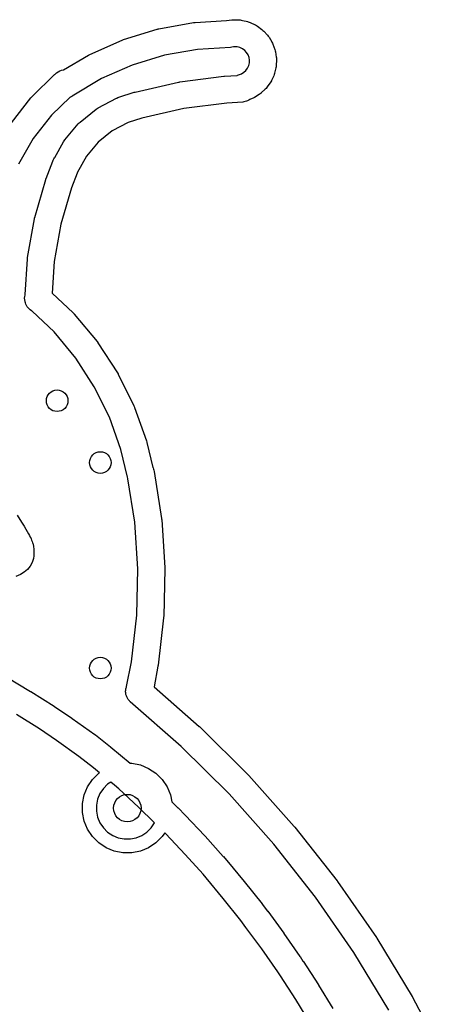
# Model space of a CAD drawing. Extents: x 4.86 to 6.83, y -5.61 to -2.67.
# Tile 17 of 17: x 6.12 to 6.74, y -4.11 to -2.67. Entities that reach past the tile are written whole.
import ezdxf

# ---------------------------------------------------------------- set-up
doc = ezdxf.new("R2010")
doc.units = 0
doc.header["$MEASUREMENT"] = 0
doc.layers.add('BLACK', color=7, linetype='CONTINUOUS')

msp = doc.modelspace()

# ---------------------------------------------------------------- linework, layer by layer
at = {"layer": 'BLACK', "linetype": 'CONTINUOUS'}
for p, q in [((6.32563, -2.68148), (6.37624, -2.67247)), ((6.37624, -2.67247), (6.37644, -2.67243)), ((6.37644, -2.67243), (6.37749, -2.67232)), ((6.37749, -2.67232), (6.37854, -2.6722)), ((6.37854, -2.6722), (6.42419, -2.66953)), ((6.42419, -2.66953), (6.42428, -2.6695)), ((6.42428, -2.6695), (6.43211, -2.66834)), ((6.43211, -2.66834), (6.43238, -2.6683)), ((6.43211, -2.66834), (6.43211, -2.66834)), ((6.43211, -2.66834), (6.43211, -2.66834)), ((6.43238, -2.6683), (6.43417, -2.66824)), ((6.43417, -2.66824), (6.43595, -2.66815)), ((6.43595, -2.66815), (6.44386, -2.66853)), ((6.44386, -2.66853), (6.44386, -2.66853)), ((6.44386, -2.66853), (6.44386, -2.66853)), ((6.44386, -2.66853), (6.44413, -2.66855)), ((6.44413, -2.66855), (6.44589, -2.66883)), ((6.44589, -2.66883), (6.44766, -2.66909)), ((6.44766, -2.66909), (6.45535, -2.671)), ((6.45535, -2.671), (6.45535, -2.671)), ((6.45535, -2.671), (6.45535, -2.671)), ((6.45535, -2.671), (6.45561, -2.67107)), ((6.45561, -2.67107), (6.45729, -2.67169)), ((6.45729, -2.67169), (6.45897, -2.67229)), ((6.45897, -2.67229), (6.46614, -2.67566)), ((6.27416, -2.69706), (6.32332, -2.68204)), ((6.32332, -2.68204), (6.32352, -2.68198)), ((6.32352, -2.68198), (6.32458, -2.68173)), ((6.32458, -2.68173), (6.32563, -2.68148)), ((6.46614, -2.67566), (6.46614, -2.67566)), ((6.46614, -2.67566), (6.46614, -2.67566)), ((6.46614, -2.67566), (6.46638, -2.67578)), ((6.46638, -2.67578), (6.4679, -2.67671)), ((6.4679, -2.67671), (6.46944, -2.67762)), ((6.46944, -2.67762), (6.47581, -2.68232)), ((6.47581, -2.68232), (6.47581, -2.68232)), ((6.47581, -2.68232), (6.47582, -2.68232)), ((6.47582, -2.68232), (6.47603, -2.68248)), ((6.47603, -2.68248), (6.47734, -2.68369)), ((6.47734, -2.68369), (6.47867, -2.68489)), ((6.47867, -2.68489), (6.48402, -2.69073)), ((6.22494, -2.71872), (6.27194, -2.69789)), ((6.27194, -2.69789), (6.27213, -2.69781)), ((6.27213, -2.69781), (6.27315, -2.69744)), ((6.27315, -2.69744), (6.27416, -2.69706)), ((6.48402, -2.69073), (6.48402, -2.69073)), ((6.48402, -2.69073), (6.48402, -2.69073)), ((6.48402, -2.69073), (6.4842, -2.69094)), ((6.4842, -2.69094), (6.48525, -2.69238)), ((6.48525, -2.69238), (6.48632, -2.69381)), ((6.48632, -2.69381), (6.49043, -2.70058)), ((6.49043, -2.70058), (6.49043, -2.70058)), ((6.49043, -2.70058), (6.49043, -2.70058)), ((6.49043, -2.70058), (6.49057, -2.70082)), ((6.49057, -2.70082), (6.49132, -2.70243)), ((6.382, -2.71143), (6.3337, -2.72003)), ((6.42993, -2.70863), (6.382, -2.71143)), ((6.43228, -2.70835), (6.42993, -2.70863)), ((6.43458, -2.70779), (6.43228, -2.70835)), ((6.43463, -2.70777), (6.43458, -2.70779)), ((6.43598, -2.70757), (6.43463, -2.70777)), ((6.44003, -2.70777), (6.43598, -2.70757)), ((6.44397, -2.70875), (6.44003, -2.70777)), ((6.44765, -2.71047), (6.44397, -2.70875)), ((6.45092, -2.71288), (6.44765, -2.71047)), ((6.45366, -2.71587), (6.45092, -2.71288)), ((6.45576, -2.71935), (6.45366, -2.71587)), ((6.49132, -2.70243), (6.49209, -2.70404)), ((6.49209, -2.70404), (6.4948, -2.71148)), ((6.4948, -2.71148), (6.4948, -2.71149)), ((6.4948, -2.71149), (6.4948, -2.71149)), ((6.4948, -2.71149), (6.49489, -2.71174)), ((6.49489, -2.71174), (6.49531, -2.71348)), ((6.49531, -2.71348), (6.49576, -2.71521)), ((6.49576, -2.71521), (6.49698, -2.72303)), ((6.18655, -2.74143), (6.22284, -2.71981)), ((6.22284, -2.71981), (6.22301, -2.7197)), ((6.22301, -2.7197), (6.22398, -2.71921)), ((6.22398, -2.71921), (6.22494, -2.71872)), ((6.3337, -2.72003), (6.2868, -2.73437)), ((6.45715, -2.72316), (6.45576, -2.71935)), ((6.45778, -2.72717), (6.45715, -2.72316)), ((6.45761, -2.73123), (6.45778, -2.72717)), ((6.49719, -2.72687), (6.49687, -2.73478)), ((6.49698, -2.72303), (6.49702, -2.7233)), ((6.49702, -2.7233), (6.49709, -2.72509)), ((6.49709, -2.72509), (6.49719, -2.72687)), ((6.17641, -2.74577), (6.17859, -2.74421)), ((6.17859, -2.74421), (6.18095, -2.74296)), ((6.18095, -2.74296), (6.18347, -2.74204)), ((6.18347, -2.74204), (6.18609, -2.74147)), ((6.18609, -2.74147), (6.18655, -2.74143)), ((6.2868, -2.73437), (6.24197, -2.75423)), ((6.44614, -2.74704), (6.4496, -2.74491)), ((6.4496, -2.74491), (6.45257, -2.74215)), ((6.45257, -2.74215), (6.45496, -2.73886)), ((6.45496, -2.73886), (6.45666, -2.73518)), ((6.45666, -2.73518), (6.45761, -2.73123)), ((6.49633, -2.73859), (6.49448, -2.74628)), ((6.49658, -2.73682), (6.49633, -2.73859)), ((6.49685, -2.73506), (6.49658, -2.73682)), ((6.49687, -2.73478), (6.49685, -2.73506)), ((6.14052, -2.78038), (6.17341, -2.74836)), ((6.17341, -2.74836), (6.17355, -2.74822)), ((6.17355, -2.74822), (6.17402, -2.74783)), ((6.17402, -2.74783), (6.17445, -2.74742)), ((6.17445, -2.74742), (6.17625, -2.7459)), ((6.17625, -2.7459), (6.17641, -2.74577)), ((6.24197, -2.75423), (6.19884, -2.77994)), ((6.29099, -2.77371), (6.35417, -2.75938)), ((6.35417, -2.75938), (6.35477, -2.75926)), ((6.35477, -2.75926), (6.35538, -2.75917)), ((6.35538, -2.75917), (6.35599, -2.75906)), ((6.35599, -2.75906), (6.42023, -2.75074)), ((6.42023, -2.75074), (6.42085, -2.75067)), ((6.42085, -2.75067), (6.42118, -2.75065)), ((6.42118, -2.75065), (6.4215, -2.75061)), ((6.4215, -2.75061), (6.4398, -2.74944)), ((6.4398, -2.74944), (6.4402, -2.74929)), ((6.4402, -2.74929), (6.44053, -2.74913)), ((6.44053, -2.74913), (6.44614, -2.74704)), ((6.48886, -2.75888), (6.48796, -2.76042)), ((6.48978, -2.75735), (6.48886, -2.75888)), ((6.4899, -2.75711), (6.48978, -2.75735)), ((6.49322, -2.74991), (6.4899, -2.75711)), ((6.4938, -2.74823), (6.49322, -2.74991)), ((6.49441, -2.74655), (6.4938, -2.74823)), ((6.49448, -2.74628), (6.49441, -2.74655)), ((6.2898, -2.77404), (6.29099, -2.77371)), ((6.48076, -2.76971), (6.47495, -2.77509)), ((6.48194, -2.76837), (6.48076, -2.76971)), ((6.48314, -2.76705), (6.48194, -2.76837)), ((6.4833, -2.76683), (6.48314, -2.76705)), ((6.48796, -2.76042), (6.4833, -2.76683)), ((6.4833, -2.76683), (6.4833, -2.76683)), ((6.4833, -2.76683), (6.4833, -2.76683)), ((6.11049, -2.81856), (6.13873, -2.78237)), ((6.13873, -2.78237), (6.13886, -2.78221)), ((6.13886, -2.78221), (6.13969, -2.7813)), ((6.13969, -2.7813), (6.14052, -2.78038)), ((6.196, -2.78131), (6.16894, -2.80765)), ((6.19654, -2.78112), (6.196, -2.78131)), ((6.19866, -2.78005), (6.19654, -2.78112)), ((6.19884, -2.77994), (6.19866, -2.78005)), ((6.23719, -2.79657), (6.26386, -2.7826)), ((6.26386, -2.7826), (6.2641, -2.78248)), ((6.2641, -2.78248), (6.26556, -2.78191)), ((6.26556, -2.78191), (6.26701, -2.78129)), ((6.26701, -2.78129), (6.28929, -2.77417)), ((6.28929, -2.77417), (6.28956, -2.77409)), ((6.28956, -2.77409), (6.2898, -2.77404)), ((6.45164, -2.78778), (6.44982, -2.78815)), ((6.45341, -2.78723), (6.45164, -2.78778)), ((6.45512, -2.78652), (6.45341, -2.78723)), ((6.45676, -2.78565), (6.45512, -2.78652)), ((6.45831, -2.78463), (6.45676, -2.78565)), ((6.45856, -2.78442), (6.45831, -2.78463)), ((6.46169, -2.78326), (6.45856, -2.78442)), ((6.4633, -2.78247), (6.46169, -2.78326)), ((6.46491, -2.78171), (6.4633, -2.78247)), ((6.46515, -2.78157), (6.46491, -2.78171)), ((6.47189, -2.77742), (6.46515, -2.78157)), ((6.46515, -2.78157), (6.46515, -2.78157)), ((6.46515, -2.78157), (6.46515, -2.78157)), ((6.47331, -2.77634), (6.47189, -2.77742)), ((6.47475, -2.77528), (6.47331, -2.77634)), ((6.47495, -2.77509), (6.47475, -2.77528)), ((6.21054, -2.81756), (6.23398, -2.79868)), ((6.23398, -2.79868), (6.2342, -2.79851)), ((6.2342, -2.79851), (6.2357, -2.79755)), ((6.2357, -2.79755), (6.23719, -2.79657)), ((6.36197, -2.79798), (6.30047, -2.81194)), ((6.42466, -2.78986), (6.36197, -2.79798)), ((6.44798, -2.78836), (6.42466, -2.78986)), ((6.44982, -2.78815), (6.44798, -2.78836)), ((6.16894, -2.80765), (6.14235, -2.84172)), ((6.30047, -2.81194), (6.28061, -2.81827)), ((6.18847, -2.84333), (6.2078, -2.82025)), ((6.2078, -2.82025), (6.20798, -2.82004)), ((6.2078, -2.82025), (6.2078, -2.82025)), ((6.2078, -2.82025), (6.2078, -2.82025)), ((6.20798, -2.82004), (6.20927, -2.81881)), ((6.20927, -2.81881), (6.21054, -2.81756)), ((6.25718, -2.83055), (6.23674, -2.84701)), ((6.28061, -2.81827), (6.25718, -2.83055)), ((6.14235, -2.84172), (6.12064, -2.87908)), ((6.18644, -2.84626), (6.18747, -2.8448)), ((6.18747, -2.8448), (6.18847, -2.84333)), ((6.17391, -2.8691), (6.1863, -2.8465)), ((6.1863, -2.8465), (6.18644, -2.84626)), ((6.1863, -2.8465), (6.1863, -2.8465)), ((6.1863, -2.8465), (6.1863, -2.8465)), ((6.23674, -2.84701), (6.21989, -2.86713)), ((6.17073, -2.87453), (6.1712, -2.87339)), ((6.1712, -2.87339), (6.17221, -2.87147)), ((6.17221, -2.87147), (6.17341, -2.86968)), ((6.17341, -2.86968), (6.17391, -2.8691)), ((6.21989, -2.86713), (6.20634, -2.89182)), ((6.16097, -2.90008), (6.17073, -2.87453)), ((6.1444, -2.95672), (6.16046, -2.9016)), ((6.16046, -2.9016), (6.16084, -2.90042)), ((6.16084, -2.90042), (6.16091, -2.90025)), ((6.16091, -2.90025), (6.16097, -2.90008)), ((6.20613, -2.89218), (6.19804, -2.91338)), ((6.20621, -2.89206), (6.20613, -2.89218)), ((6.20634, -2.89182), (6.20621, -2.89206)), ((6.19804, -2.91338), (6.1825, -2.96669)), ((6.13399, -3.01537), (6.14391, -2.95882)), ((6.14391, -2.95882), (6.14416, -2.95761)), ((6.14416, -2.95761), (6.14429, -2.95717)), ((6.14429, -2.95717), (6.1444, -2.95672)), ((6.1825, -2.96669), (6.17296, -3.02111)), ((6.13043, -3.06938), (6.13373, -3.01752)), ((6.13373, -3.01752), (6.13385, -3.01629)), ((6.13385, -3.01629), (6.13394, -3.01583)), ((6.13394, -3.01583), (6.13399, -3.01537)), ((6.17296, -3.02111), (6.17002, -3.0671)), ((6.12969, -3.07473), (6.12981, -3.07243)), ((6.12984, -3.07703), (6.12969, -3.07473)), ((6.12981, -3.07243), (6.1302, -3.07017)), ((6.1302, -3.07017), (6.13043, -3.06938)), ((6.17002, -3.0671), (6.20058, -3.09623)), ((6.13026, -3.07929), (6.12984, -3.07703)), ((6.13045, -3.07994), (6.13026, -3.07929)), ((6.13074, -3.08125), (6.13045, -3.07994)), ((6.13142, -3.0833), (6.13074, -3.08125)), ((6.13232, -3.08527), (6.13142, -3.0833)), ((6.13344, -3.08712), (6.13232, -3.08527)), ((6.13475, -3.08884), (6.13344, -3.08712)), ((6.13624, -3.09041), (6.13475, -3.08884)), ((6.1379, -3.0918), (6.13624, -3.09041)), ((6.13969, -3.09301), (6.1379, -3.0918)), ((6.14069, -3.09352), (6.13969, -3.09301)), ((6.17258, -3.12393), (6.14069, -3.09352)), ((6.20058, -3.09623), (6.20195, -3.09768)), ((6.20195, -3.09768), (6.20204, -3.0978)), ((6.20204, -3.0978), (6.20215, -3.09791)), ((6.20215, -3.09791), (6.23533, -3.13793)), ((6.20428, -3.16217), (6.17258, -3.12393)), ((6.23533, -3.13793), (6.23652, -3.13952)), ((6.23652, -3.13952), (6.2366, -3.13966)), ((6.2366, -3.13966), (6.23669, -3.13978)), ((6.23669, -3.13978), (6.26497, -3.18339)), ((6.23131, -3.20385), (6.20428, -3.16217)), ((6.26497, -3.18339), (6.26597, -3.18512)), ((6.26597, -3.18512), (6.26603, -3.18526)), ((6.26603, -3.18526), (6.26611, -3.18539)), ((6.26611, -3.18539), (6.28911, -3.23201)), ((6.25329, -3.24839), (6.23131, -3.20385)), ((6.28911, -3.23201), (6.2899, -3.23384)), ((6.2899, -3.23384), (6.28994, -3.23398)), ((6.28994, -3.23398), (6.29, -3.23413)), ((6.29, -3.23413), (6.30741, -3.2831)), ((6.26996, -3.2953), (6.25329, -3.24839)), ((6.30741, -3.2831), (6.30798, -3.28501)), ((6.30798, -3.28501), (6.30799, -3.28506)), ((6.30799, -3.28506), (6.308, -3.28511)), ((6.308, -3.28511), (6.31677, -3.32172)), ((6.27965, -3.33578), (6.26996, -3.2953)), ((6.31677, -3.32172), (6.31708, -3.32234)), ((6.31708, -3.32234), (6.31775, -3.32399)), ((6.31775, -3.32399), (6.31827, -3.3257)), ((6.31827, -3.3257), (6.31863, -3.32745)), ((6.31863, -3.32745), (6.32951, -3.39639)), ((6.28032, -3.33799), (6.27965, -3.33578)), ((6.2805, -3.3384), (6.28032, -3.33799)), ((6.29048, -3.40165), (6.2805, -3.3384)), ((6.11897, -3.39149), (6.12278, -3.39755)), ((6.12278, -3.39755), (6.12278, -3.39755)), ((6.12278, -3.39755), (6.12278, -3.39755)), ((6.12278, -3.39755), (6.12609, -3.40289)), ((6.12609, -3.40289), (6.12609, -3.40289)), ((6.12609, -3.40289), (6.12609, -3.40289)), ((6.12609, -3.40289), (6.12896, -3.40757)), ((6.29496, -3.4695), (6.29048, -3.40165)), ((6.32951, -3.39639), (6.32965, -3.39748)), ((6.32965, -3.39748), (6.32967, -3.39782)), ((6.32967, -3.39782), (6.32971, -3.39816)), ((6.32971, -3.39816), (6.3343, -3.4678)), ((6.12896, -3.40757), (6.12896, -3.40757)), ((6.12896, -3.40757), (6.12896, -3.40757)), ((6.12896, -3.40757), (6.13142, -3.41166)), ((6.13142, -3.41166), (6.13143, -3.41166)), ((6.13143, -3.41166), (6.13143, -3.41166)), ((6.13143, -3.41166), (6.13352, -3.41524)), ((6.13352, -3.41524), (6.13352, -3.41524)), ((6.13352, -3.41524), (6.13352, -3.41524)), ((6.13352, -3.41524), (6.13352, -3.41524)), ((6.13352, -3.41524), (6.13528, -3.41837)), ((6.13528, -3.41837), (6.13528, -3.41837)), ((6.13528, -3.41837), (6.13528, -3.41837)), ((6.13528, -3.41837), (6.13528, -3.41838)), ((6.13528, -3.41838), (6.13676, -3.42112)), ((6.13676, -3.42112), (6.13676, -3.42113)), ((6.13676, -3.42113), (6.13676, -3.42113)), ((6.13676, -3.42113), (6.13676, -3.42113)), ((6.13676, -3.42113), (6.13798, -3.42357)), ((6.13798, -3.42357), (6.13798, -3.42357)), ((6.13798, -3.42357), (6.13799, -3.42357)), ((6.13799, -3.42357), (6.13799, -3.42357)), ((6.13799, -3.42357), (6.139, -3.42577)), ((6.139, -3.42577), (6.139, -3.42578)), ((6.139, -3.42578), (6.139, -3.42578)), ((6.139, -3.42578), (6.139, -3.42578)), ((6.139, -3.42578), (6.13984, -3.42781)), ((6.13984, -3.42781), (6.13984, -3.42781)), ((6.13984, -3.42781), (6.13984, -3.42781)), ((6.13984, -3.42781), (6.13985, -3.42781)), ((6.13985, -3.42781), (6.14055, -3.42974)), ((6.14055, -3.42974), (6.14055, -3.42974)), ((6.14055, -3.42974), (6.14056, -3.42974)), ((6.14056, -3.42974), (6.14056, -3.42975)), ((6.14056, -3.42975), (6.14117, -3.43164)), ((6.14117, -3.43164), (6.14117, -3.43164)), ((6.14117, -3.43164), (6.14117, -3.43164)), ((6.14117, -3.43164), (6.14117, -3.43164)), ((6.14117, -3.43164), (6.1414, -3.43238)), ((6.1414, -3.43238), (6.1414, -3.43238)), ((6.1414, -3.43238), (6.1414, -3.43239)), ((6.1414, -3.43239), (6.1414, -3.43239)), ((6.1414, -3.43239), (6.14239, -3.43669)), ((6.14239, -3.43669), (6.14239, -3.43669)), ((6.14239, -3.43669), (6.14239, -3.4367)), ((6.14239, -3.4367), (6.1424, -3.43671)), ((6.1424, -3.43671), (6.14302, -3.44143)), ((6.14302, -3.44143), (6.14302, -3.44143)), ((6.14302, -3.44143), (6.14302, -3.44144)), ((6.14302, -3.44144), (6.14303, -3.44145)), ((6.14303, -3.44145), (6.14327, -3.44624)), ((6.14327, -3.44625), (6.14312, -3.45075)), ((6.14327, -3.44624), (6.14327, -3.44624)), ((6.14327, -3.44624), (6.14327, -3.44625)), ((6.14327, -3.44625), (6.14327, -3.44625)), ((6.14058, -3.46059), (6.13773, -3.46588)), ((6.14059, -3.46058), (6.14058, -3.46059)), ((6.1406, -3.46056), (6.14059, -3.46058)), ((6.14252, -3.45467), (6.1406, -3.46056)), ((6.1406, -3.46056), (6.1406, -3.46056)), ((6.14253, -3.45465), (6.14252, -3.45466)), ((6.14252, -3.45466), (6.14252, -3.45467)), ((6.14254, -3.45461), (6.14253, -3.45462)), ((6.14253, -3.45462), (6.14253, -3.45465)), ((6.14253, -3.45465), (6.14253, -3.45465)), ((6.14311, -3.45077), (6.14254, -3.4546)), ((6.14254, -3.4546), (6.14254, -3.45461)), ((6.14254, -3.45461), (6.14254, -3.45461)), ((6.14312, -3.45075), (6.14311, -3.45076)), ((6.14311, -3.45076), (6.14311, -3.45077)), ((6.14312, -3.45075), (6.14312, -3.45075)), ((6.12918, -3.47472), (6.12357, -3.47817)), ((6.12919, -3.47471), (6.12918, -3.47472)), ((6.1292, -3.4747), (6.12919, -3.47471)), ((6.1339, -3.47063), (6.1292, -3.4747)), ((6.1292, -3.4747), (6.1292, -3.4747)), ((6.13391, -3.47061), (6.1339, -3.47063)), ((6.13392, -3.4706), (6.13391, -3.47061)), ((6.13393, -3.4706), (6.13392, -3.4706)), ((6.13771, -3.46591), (6.13393, -3.4706)), ((6.13772, -3.4659), (6.13771, -3.46591)), ((6.13773, -3.46589), (6.13772, -3.4659)), ((6.13773, -3.46588), (6.13773, -3.46589)), ((6.29327, -3.53748), (6.29496, -3.4695)), ((6.33434, -3.46959), (6.3326, -3.53936)), ((6.3343, -3.4678), (6.33435, -3.4689)), ((6.33435, -3.4689), (6.33433, -3.46924)), ((6.33433, -3.46924), (6.33434, -3.46959)), ((6.12355, -3.47818), (6.11704, -3.481)), ((6.12356, -3.47818), (6.12355, -3.47818)), ((6.12357, -3.47817), (6.12356, -3.47818)), ((6.12357, -3.47817), (6.12357, -3.47817)), ((6.2854, -3.60521), (6.29327, -3.53748)), ((6.33248, -3.54114), (6.32443, -3.61046)), ((6.3325, -3.54079), (6.33248, -3.54114)), ((6.33255, -3.54045), (6.3325, -3.54079)), ((6.3326, -3.53936), (6.33255, -3.54045)), ((6.27851, -3.64142), (6.2854, -3.60521)), ((6.32421, -3.61187), (6.31853, -3.64171)), ((6.32423, -3.61171), (6.32421, -3.61187)), ((6.32427, -3.61155), (6.32423, -3.61171)), ((6.32443, -3.61046), (6.32427, -3.61155)), ((6.10363, -3.62782), (6.13845, -3.6487)), ((6.13845, -3.6487), (6.13868, -3.64885)), ((6.13868, -3.64885), (6.13875, -3.64889)), ((6.13875, -3.64889), (6.13882, -3.64893)), ((6.13882, -3.64893), (6.17259, -3.6702)), ((6.27708, -3.64818), (6.27715, -3.64698)), ((6.27708, -3.64938), (6.27708, -3.64818)), ((6.27715, -3.65058), (6.27708, -3.64938)), ((6.27715, -3.64698), (6.2773, -3.64579)), ((6.2773, -3.64579), (6.27752, -3.64461)), ((6.27752, -3.64461), (6.27781, -3.64344)), ((6.27781, -3.64344), (6.27817, -3.64229)), ((6.27817, -3.64229), (6.27851, -3.64142)), ((6.31853, -3.64171), (6.38456, -3.69967)), ((6.2773, -3.65178), (6.27715, -3.65058)), ((6.27752, -3.65296), (6.2773, -3.65178)), ((6.27781, -3.65413), (6.27752, -3.65296)), ((6.27817, -3.65527), (6.27781, -3.65413)), ((6.2786, -3.6564), (6.27817, -3.65527)), ((6.2791, -3.65749), (6.2786, -3.6564)), ((6.27966, -3.65855), (6.2791, -3.65749)), ((6.28029, -3.65958), (6.27966, -3.65855)), ((6.28098, -3.66056), (6.28029, -3.65958)), ((6.28173, -3.6615), (6.28098, -3.66056)), ((6.28253, -3.6624), (6.28173, -3.6615)), ((6.28339, -3.66324), (6.28253, -3.6624)), ((6.28377, -3.66359), (6.28339, -3.66324)), ((6.35814, -3.72886), (6.28377, -3.66359)), ((6.17259, -3.6702), (6.17282, -3.67035)), ((6.17282, -3.67035), (6.17295, -3.67046)), ((6.17295, -3.67046), (6.1731, -3.67054)), ((6.1731, -3.67054), (6.19854, -3.68768)), ((6.15135, -3.70335), (6.11802, -3.68236)), ((6.19854, -3.68768), (6.19877, -3.68784)), ((6.19877, -3.68784), (6.19886, -3.68792)), ((6.19886, -3.68792), (6.19896, -3.68798)), ((6.19896, -3.68798), (6.23222, -3.71168)), ((6.17632, -3.72019), (6.15135, -3.70335)), ((6.38456, -3.69967), (6.38494, -3.70002)), ((6.38494, -3.70002), (6.38519, -3.70026)), ((6.38519, -3.70026), (6.38544, -3.70049)), ((6.38544, -3.70049), (6.45611, -3.77061)), ((6.20899, -3.74347), (6.17632, -3.72019)), ((6.23222, -3.71168), (6.23244, -3.71184)), ((6.23244, -3.71184), (6.23268, -3.71205)), ((6.23268, -3.71205), (6.23295, -3.71223)), ((6.23295, -3.71223), (6.25487, -3.72945)), ((6.25487, -3.72945), (6.25509, -3.72962)), ((6.25509, -3.72962), (6.25518, -3.72971)), ((6.25518, -3.72971), (6.25528, -3.72977)), ((6.25528, -3.72977), (6.28385, -3.75347)), ((6.42795, -3.79814), (6.35814, -3.72886)), ((6.23035, -3.76025), (6.20899, -3.74347)), ((6.23891, -3.76734), (6.23035, -3.76025)), ((6.28385, -3.75347), (6.28597, -3.75347)), ((6.28597, -3.75347), (6.29861, -3.75598)), ((6.29861, -3.75598), (6.31052, -3.76091)), ((6.31052, -3.76091), (6.32124, -3.76807)), ((6.22154, -3.7879), (6.2287, -3.77719)), ((6.2287, -3.77719), (6.23782, -3.76807)), ((6.23782, -3.76807), (6.23891, -3.76734)), ((6.32124, -3.76807), (6.33035, -3.77719)), ((6.33035, -3.77719), (6.33751, -3.7879)), ((6.45611, -3.77061), (6.45647, -3.77098)), ((6.45647, -3.77098), (6.4567, -3.77124)), ((6.4567, -3.77124), (6.45694, -3.77149)), ((6.45694, -3.77149), (6.5232, -3.84579)), ((6.21661, -3.79981), (6.22154, -3.7879)), ((6.24453, -3.79018), (6.2396, -3.79755)), ((6.25081, -3.7839), (6.24453, -3.79018)), ((6.25527, -3.78091), (6.25081, -3.7839)), ((6.26088, -3.78556), (6.25527, -3.78091)), ((6.26701, -3.79093), (6.26088, -3.78556)), ((6.29581, -3.81748), (6.26701, -3.79093)), ((6.33751, -3.7879), (6.34244, -3.79981)), ((6.2141, -3.81245), (6.21661, -3.79981)), ((6.2362, -3.80575), (6.23447, -3.81446)), ((6.2396, -3.79755), (6.2362, -3.80575)), ((6.34244, -3.79981), (6.34444, -3.80982)), ((6.49341, -3.87154), (6.42795, -3.79814)), ((6.2141, -3.82534), (6.2141, -3.81245)), ((6.23447, -3.81446), (6.23447, -3.82334)), ((6.31938, -3.84036), (6.29581, -3.81748)), ((6.34444, -3.80982), (6.35325, -3.81838)), ((6.35325, -3.81838), (6.35345, -3.81857)), ((6.35345, -3.81857), (6.3535, -3.81864)), ((6.3535, -3.81864), (6.35357, -3.81869)), ((6.35357, -3.81869), (6.36373, -3.82902)), ((6.21661, -3.83798), (6.2141, -3.82534)), ((6.23447, -3.82334), (6.2362, -3.83204)), ((6.2362, -3.83204), (6.2396, -3.84024)), ((6.36373, -3.82902), (6.36392, -3.82921)), ((6.36392, -3.82921), (6.36395, -3.82925)), ((6.36395, -3.82925), (6.36398, -3.82928)), ((6.36398, -3.82928), (6.39279, -3.85965)), ((6.22154, -3.84989), (6.21661, -3.83798)), ((6.2287, -3.86061), (6.22154, -3.84989)), ((6.2396, -3.84024), (6.24453, -3.84762)), ((6.24453, -3.84762), (6.25081, -3.8539)), ((6.30825, -3.8539), (6.31453, -3.84762)), ((6.31453, -3.84762), (6.31938, -3.84036)), ((6.5232, -3.84579), (6.52353, -3.84618)), ((6.52353, -3.84618), (6.52375, -3.84645)), ((6.52375, -3.84645), (6.52397, -3.84671)), ((6.52397, -3.84671), (6.58557, -3.92492)), ((6.23782, -3.86972), (6.2287, -3.86061)), ((6.25081, -3.8539), (6.25818, -3.85883)), ((6.25818, -3.85883), (6.26638, -3.86222)), ((6.26638, -3.86222), (6.27509, -3.86396)), ((6.27509, -3.86396), (6.28397, -3.86396)), ((6.28397, -3.86396), (6.29267, -3.86222)), ((6.29267, -3.86222), (6.30087, -3.85883)), ((6.30087, -3.85883), (6.30825, -3.8539)), ((6.33035, -3.86061), (6.32124, -3.86972)), ((6.33408, -3.85502), (6.33035, -3.86061)), ((6.33554, -3.8565), (6.33408, -3.85502)), ((6.36405, -3.88656), (6.33554, -3.8565)), ((6.39279, -3.85965), (6.39297, -3.85985)), ((6.39297, -3.85985), (6.39305, -3.85995)), ((6.39305, -3.85995), (6.39313, -3.86003)), ((6.39313, -3.86003), (6.41957, -3.88939)), ((6.24853, -3.87688), (6.23782, -3.86972)), ((6.26044, -3.88181), (6.24853, -3.87688)), ((6.31052, -3.87688), (6.29861, -3.88181)), ((6.32124, -3.86972), (6.31052, -3.87688)), ((6.55427, -3.94881), (6.49341, -3.87154)), ((6.27308, -3.88433), (6.26044, -3.88181)), ((6.28597, -3.88433), (6.27308, -3.88433)), ((6.29861, -3.88181), (6.28597, -3.88433)), ((6.39013, -3.91553), (6.36405, -3.88656)), ((6.41957, -3.88939), (6.41975, -3.88959)), ((6.41975, -3.88959), (6.41982, -3.88969)), ((6.41982, -3.88969), (6.41991, -3.88978)), ((6.41991, -3.88978), (6.42451, -3.89517)), ((6.42451, -3.89517), (6.42468, -3.89538)), ((6.42468, -3.89538), (6.42469, -3.89538)), ((6.42469, -3.89538), (6.4247, -3.89539)), ((6.4247, -3.89539), (6.45002, -3.92598)), ((6.39447, -3.92061), (6.39013, -3.91553)), ((6.41958, -3.95094), (6.39447, -3.92061)), ((6.45002, -3.92598), (6.4502, -3.92619)), ((6.4502, -3.92619), (6.45023, -3.92623)), ((6.45023, -3.92623), (6.45026, -3.92627)), ((6.45026, -3.92627), (6.47616, -3.9588)), ((6.58557, -3.92492), (6.58588, -3.92533)), ((6.58588, -3.92533), (6.58608, -3.92561)), ((6.58608, -3.92561), (6.58628, -3.92589)), ((6.58628, -3.92589), (6.64299, -4.00771)), ((6.44523, -3.98315), (6.41958, -3.95094)), ((6.61029, -4.02964), (6.55427, -3.94881)), ((6.47616, -3.9588), (6.47633, -3.95901)), ((6.47633, -3.95901), (6.47638, -3.95908)), ((6.47638, -3.95908), (6.47643, -3.95914)), ((6.47643, -3.95914), (6.48416, -3.9693)), ((6.48416, -3.9693), (6.48433, -3.96952)), ((6.48433, -3.96952), (6.48435, -3.96956)), ((6.48435, -3.96956), (6.48438, -3.96959)), ((6.48438, -3.96959), (6.50774, -4.00151)), ((6.45272, -3.99299), (6.44523, -3.98315)), ((6.47584, -4.02458), (6.45272, -3.99299)), ((6.50774, -4.00151), (6.5079, -4.00174)), ((6.5079, -4.00174), (6.50794, -4.00181)), ((6.50794, -4.00181), (6.508, -4.00187)), ((6.508, -4.00187), (6.53137, -4.03537)), ((6.64299, -4.00771), (6.64328, -4.00814)), ((6.64328, -4.00814), (6.64346, -4.00843)), ((6.64346, -4.00843), (6.64364, -4.00872)), ((6.64364, -4.00872), (6.69525, -4.09385)), ((6.49897, -4.05773), (6.47584, -4.02458)), ((6.53137, -4.03537), (6.53153, -4.0356)), ((6.53153, -4.0356), (6.53156, -4.03565)), ((6.53156, -4.03565), (6.5316, -4.0357)), ((6.5316, -4.0357), (6.53591, -4.04216)), ((6.66127, -4.11375), (6.61029, -4.02964)), ((6.53591, -4.04216), (6.53606, -4.04239)), ((6.53606, -4.04239), (6.53606, -4.0424)), ((6.53606, -4.0424), (6.53607, -4.04241)), ((6.53607, -4.04241), (6.55844, -4.07701)), ((6.50309, -4.0639), (6.49897, -4.05773)), ((6.52526, -4.0982), (6.50309, -4.0639)), ((6.55844, -4.07701), (6.55859, -4.07724)), ((6.55859, -4.07724), (6.55862, -4.07731)), ((6.55862, -4.07731), (6.55867, -4.07738)), ((6.55867, -4.07738), (6.57964, -4.11145)), ((6.69525, -4.09385), (6.69551, -4.0943)), ((6.69551, -4.0943), (6.69568, -4.0946)), ((6.69568, -4.0946), (6.69584, -4.0949)), ((6.69584, -4.0949), (6.74216, -4.18303)), ((6.54598, -4.13186), (6.52526, -4.0982))]:
    msp.add_line(p, q, dxfattribs=at)
at = {"layer": 'BLACK'}
for centre, radius in [((6.17709, -3.22433), 0.01575), ((6.24016, -3.31457), 0.01575), ((6.24016, -3.61457), 0.01575), ((6.27953, -3.8189), 0.02004)]:
    msp.add_circle(centre, radius, dxfattribs=at)

doc.saveas('drawing.dxf')
